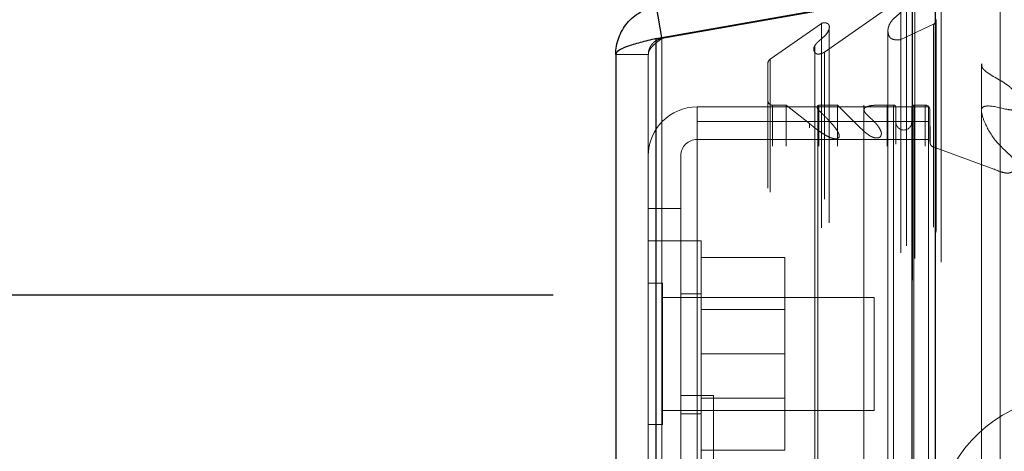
# Model space of a CAD drawing. Header units: inches. Extents: x 0.2 to 10.8, y 0.2 to 8.2.
# Tile 152 of 164: x 5.4178 to 5.5267, y 5.0801 to 5.1278. Entities that reach past the tile are written whole.
import ezdxf

# ---------------------------------------------------------------- set-up
doc = ezdxf.new("R2010")
doc.units = ezdxf.units.IN
doc.header["$MEASUREMENT"] = 0
doc.linetypes.add('HIDDEN', pattern=[0.07500000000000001, 0.05, -0.025])
doc.layers.add('DIMENSIONS', color=140, linetype='Continuous')
doc.styles.add('SLDTEXTSTYLE0', font='TXT', dxfattribs={"width": 0.7})
doc.dimstyles.new('SLDDIMSTYLE0', dxfattribs={"dimtxt": 0.0849609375, "dimasz": 0.13, "dimexe": 0, "dimexo": 0.0625, "dimgap": 0.021240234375, "dimtad": 0, "dimtih": 1, "dimtoh": 1, "dimlfac": 20, "dimrnd": 1e-09, "dimzin": 12, "dimdsep": 46, "dimtxsty": 'SLDTEXTSTYLE0', "dimsah": 1, "dimcen": 0.09, "dimadec": 0, "dimazin": 3, "dimtfac": 1, "dimtofl": 0, "dimtmove": 0, "dimatfit": 3, "dimfxl": 0, "dimfrac": 2, "dimtolj": 1, "dimtzin": 12, "dimarcsym": 0})
doc.dimstyles.new('SLDDIMSTYLE5', dxfattribs={"dimtxt": 0.0849609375, "dimasz": 0.13, "dimexe": 0, "dimexo": 0.0625, "dimgap": 0.021240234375, "dimtad": 0, "dimtih": 1, "dimtoh": 1, "dimdec": 4, "dimlfac": 20, "dimzin": 12, "dimdsep": 46, "dimtxsty": 'SLDTEXTSTYLE0', "dimsah": 1, "dimcen": 0.09, "dimadec": 0, "dimazin": 3, "dimtfac": 1, "dimtdec": 0, "dimtofl": 0, "dimtmove": 0, "dimatfit": 3, "dimfxl": 0, "dimfrac": 2, "dimtolj": 1, "dimtzin": 12, "dimarcsym": 0})

# ---------------------------------------------------------------- blocks, each defined once
blk = doc.blocks.new('_D_17')
at = {"layer": 'DIMENSIONS'}
blk.add_line((5.878189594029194, 5.426307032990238), (5.439038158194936, 5.426307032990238), dxfattribs=at)
for radius, start, end in [(0.5576267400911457, 154.8526864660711, 180), (0.5576267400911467, 205.0000000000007, 230.1473135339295)]:
    blk.add_arc((6.121664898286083, 5.426307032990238), radius, start, end, dxfattribs=at)
for points in [[(5.564038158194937, 5.426307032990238), (5.598762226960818, 5.553170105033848), (5.559024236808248, 5.55774089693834)], [(5.616283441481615, 5.190643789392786), (5.667285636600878, 5.069405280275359), (5.701368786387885, 5.090341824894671)]]:
    blk.add_solid(points, dxfattribs=at)
at = {"layer": 'DIMENSIONS', "insert": (5.475520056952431, 5.349957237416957), "char_height": 0.08333333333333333, "attachment_point": 1, "style": 'SLDTEXTSTYLE0'}
blk.add_mtext('25°', dxfattribs=at)
blk = doc.blocks.new('_D_19')
at = {"layer": 'DIMENSIONS'}
for p, q in [((5.47678632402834, 5.097295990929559), (4.776774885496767, 5.097295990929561)), ((4.901774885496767, 5.097295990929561), (4.901774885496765, 4.580255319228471)), ((4.740200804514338, 4.450124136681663), (4.711670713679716, 4.450124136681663)), ((4.711670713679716, 4.450124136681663), (4.711670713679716, 4.315093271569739)), ((5.063348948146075, 4.450124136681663), (5.091879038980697, 4.450124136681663)), ((5.091879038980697, 4.450124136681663), (5.091879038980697, 4.315093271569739)), ((4.711670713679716, 4.315093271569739), (4.740200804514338, 4.315093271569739)), ((5.091879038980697, 4.315093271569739), (5.063348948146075, 4.315093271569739)), ((4.90177488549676, 3.13474599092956), (4.901774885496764, 4.161042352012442)), ((5.476786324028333, 3.134745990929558), (4.77677488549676, 3.134745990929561))]:
    blk.add_line(p, q, dxfattribs=at)
for points in [[(4.901774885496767, 5.097295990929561), (4.881774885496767, 4.967295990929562), (4.921774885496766, 4.967295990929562)], [(4.90177488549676, 3.13474599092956), (4.92177488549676, 3.26474599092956), (4.881774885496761, 3.26474599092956)]]:
    blk.add_solid(points, dxfattribs=at)
at = {"layer": 'DIMENSIONS', "char_height": 0.08333333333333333, "attachment_point": 1, "style": 'SLDTEXTSTYLE0'}
for s, insert in [('39.25', (4.740200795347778, 4.576566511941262)), ('997.0', (4.740200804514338, 4.422515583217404)), ('OPENING', (4.639737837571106, 4.268464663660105))]:
    blk.add_mtext(s, dxfattribs=dict(at, insert=insert))

msp = doc.modelspace()

# ---------------------------------------------------------------- linework, layer by layer
at = {"color": 7, "linetype": 'HIDDEN', "lineweight": 18}
for p, q in [((5.516569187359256, 3.098958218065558), (5.516569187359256, 5.133123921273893)), ((5.516569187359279, 3.098958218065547), (5.516569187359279, 5.133123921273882)), ((5.519729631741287, 5.131129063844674), (5.488817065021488, 5.125678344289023)), ((5.488817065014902, 5.12567277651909), (5.519729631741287, 5.131123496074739)), ((5.506832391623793, 5.124163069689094), (5.5152865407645, 5.130082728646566)), ((5.515286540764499, 3.101999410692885), (5.515286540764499, 5.130082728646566)), ((5.516518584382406, 5.130667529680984), (5.516518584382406, 3.101414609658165)), ((5.516824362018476, 3.101360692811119), (5.516824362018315, 5.13072144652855)), ((5.519729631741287, 3.100958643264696), (5.519729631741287, 5.131123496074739)), ((5.515881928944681, 3.102752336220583), (5.515881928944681, 5.129352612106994)), ((5.526262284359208, 5.129625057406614), (5.526262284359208, 3.102456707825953)), ((5.500822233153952, 5.12338164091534), (5.506481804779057, 5.127344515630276)), ((5.506481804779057, 3.104737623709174), (5.506481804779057, 5.127344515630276)), ((5.515267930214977, 5.125554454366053), (5.518878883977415, 5.127254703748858)), ((5.518878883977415, 3.104827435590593), (5.518878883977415, 5.127254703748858)), ((5.518878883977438, 3.104827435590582), (5.518878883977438, 5.127254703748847)), ((5.519149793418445, 3.104249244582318), (5.519149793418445, 5.127832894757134)), ((5.519165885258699, 3.104375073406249), (5.519165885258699, 5.127707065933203)), ((5.488799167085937, 5.125779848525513), (5.488817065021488, 5.125678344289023)), ((5.50734075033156, 5.126787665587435), (5.50734075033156, 5.126790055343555)), ((5.507340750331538, 3.1052920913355), (5.507340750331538, 5.126787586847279)), ((5.513847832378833, 5.126541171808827), (5.513847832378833, 5.126540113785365)), ((5.51384783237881, 5.126540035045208), (5.51384783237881, 3.105546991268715)), ((5.488191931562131, 5.12567277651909), (5.488817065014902, 5.12567277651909)), ((5.488191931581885, 5.125672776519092), (5.488191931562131, 3.106409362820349)), ((5.488817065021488, 3.106409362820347), (5.488817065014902, 5.12567277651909)), ((5.488817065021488, 5.125672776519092), (5.488817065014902, 3.106409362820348)), ((5.505773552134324, 5.12492660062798), (5.505773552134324, 5.124924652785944)), ((5.505773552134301, 5.124924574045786), (5.505773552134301, 3.107154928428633)), ((5.515267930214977, 3.106527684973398), (5.515267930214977, 5.125554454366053)), ((5.487329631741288, 5.123905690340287), (5.483729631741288, 5.12390569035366)), ((5.487329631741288, 5.123905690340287), (5.487329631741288, 3.108176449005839)), ((5.506832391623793, 3.107919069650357), (5.506832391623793, 5.124163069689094)), ((5.500562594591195, 3.109138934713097), (5.500562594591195, 5.122943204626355)), ((5.500822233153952, 3.108700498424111), (5.500822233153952, 5.12338164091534)), ((5.524200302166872, 5.122866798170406), (5.524200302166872, 5.122865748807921)), ((5.524200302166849, 5.122865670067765), (5.524200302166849, 3.109215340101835)), ((5.492729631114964, 5.116516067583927), (5.492729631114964, 5.118124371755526)), ((5.518329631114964, 5.118124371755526), (5.492729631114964, 5.118124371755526)), ((5.501062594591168, 3.113769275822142), (5.501062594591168, 5.118312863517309)), ((5.50258214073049, 5.118312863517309), (5.501062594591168, 5.118312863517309)), ((5.501062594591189, 3.113769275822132), (5.501062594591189, 5.118312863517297)), ((5.505167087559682, 5.116293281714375), (5.502582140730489, 5.118312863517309)), ((5.50258214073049, 3.113769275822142), (5.50258214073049, 5.118312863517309)), ((5.506075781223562, 5.118312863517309), (5.506075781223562, 5.117914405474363)), ((5.506203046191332, 3.113769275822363), (5.506203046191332, 5.118312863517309)), ((5.508270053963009, 5.118312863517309), (5.506203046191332, 5.118312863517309)), ((5.508270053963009, 3.113769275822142), (5.508270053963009, 5.118312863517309)), ((5.510864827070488, 5.115735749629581), (5.508270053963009, 5.118312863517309)), ((5.511193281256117, 5.118312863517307), (5.511193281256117, 5.11777123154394)), ((5.513772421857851, 3.113769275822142), (5.513772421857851, 5.118312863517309)), ((5.514476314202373, 5.118312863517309), (5.513772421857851, 5.118312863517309)), ((5.514476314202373, 5.118312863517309), (5.514476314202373, 3.113769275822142)), ((5.514476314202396, 3.113769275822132), (5.514476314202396, 5.118312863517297)), ((5.516726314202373, 3.113769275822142), (5.516726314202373, 5.118312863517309)), ((5.517970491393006, 5.118312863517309), (5.516726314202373, 5.118312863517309)), ((5.516726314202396, 5.118312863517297), (5.516726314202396, 3.113769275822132)), ((5.517970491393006, 3.113769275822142), (5.517970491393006, 5.118312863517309)), ((5.517970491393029, 3.113769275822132), (5.517970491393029, 5.118312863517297)), ((5.518329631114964, 5.116516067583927), (5.518329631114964, 5.118124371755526)), ((5.506075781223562, 5.117914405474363), (5.506075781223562, 3.114167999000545)), ((5.511193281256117, 5.11777123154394), (5.511193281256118, 3.114309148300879)), ((5.514726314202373, 3.114019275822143), (5.514726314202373, 5.118062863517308)), ((5.516476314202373, 5.118062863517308), (5.516476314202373, 3.114019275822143)), ((5.518476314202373, 3.114269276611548), (5.518476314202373, 5.117812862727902)), ((5.518518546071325, 5.114164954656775), (5.518476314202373, 5.117812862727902)), ((5.518476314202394, 3.114269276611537), (5.518476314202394, 5.117812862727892)), ((5.492729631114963, 5.116516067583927), (5.492729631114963, 5.074516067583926)), ((5.518329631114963, 5.116516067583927), (5.492729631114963, 5.116516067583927)), ((5.505167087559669, 3.115788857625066), (5.505167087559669, 5.116293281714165)), ((5.518329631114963, 5.116516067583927), (5.518329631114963, 3.115566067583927)), ((5.508431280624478, 5.115074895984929), (5.508431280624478, 5.115075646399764)), ((5.508431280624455, 3.117011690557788), (5.508431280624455, 5.115074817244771)), ((5.510864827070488, 3.116346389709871), (5.510864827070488, 5.115735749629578)), ((5.510864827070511, 3.11634638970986), (5.510864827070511, 5.115735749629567)), ((5.512997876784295, 3.116494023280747), (5.512997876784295, 5.1155872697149)), ((5.518329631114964, 5.114524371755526), (5.492729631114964, 5.114524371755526)), ((5.518518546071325, 3.117917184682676), (5.518518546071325, 5.114164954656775)), ((5.518518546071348, 3.117917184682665), (5.518518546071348, 5.114164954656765)), ((5.490929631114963, 5.112724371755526), (5.490929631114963, 5.106874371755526)), ((5.518846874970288, 3.118381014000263), (5.518846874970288, 5.113701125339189)), ((5.525562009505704, 5.111246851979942), (5.518846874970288, 5.113701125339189)), ((5.51884687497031, 3.118381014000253), (5.51884687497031, 5.113701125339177)), ((5.525562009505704, 3.120835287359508), (5.525562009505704, 5.111246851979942)), ((5.490929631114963, 5.106874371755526), (5.487329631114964, 5.106874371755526)), ((5.490929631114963, 5.106874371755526), (5.490929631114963, 5.074516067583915)), ((5.490929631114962, 5.103324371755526), (5.487329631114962, 5.103324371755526)), ((5.493179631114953, 5.103324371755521), (5.490929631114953, 5.103324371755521)), ((5.493179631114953, 5.090824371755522), (5.493179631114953, 5.103324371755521)), ((5.493179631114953, 5.101474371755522), (5.502429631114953, 5.101474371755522)), ((5.502429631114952, 5.090824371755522), (5.502429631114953, 5.101474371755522)), ((5.488892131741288, 5.098636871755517), (5.487329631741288, 5.098636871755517)), ((5.488892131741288, 5.090824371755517), (5.488892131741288, 5.098636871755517)), ((5.493179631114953, 5.097449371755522), (5.490929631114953, 5.097449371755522)), ((5.512329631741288, 5.097074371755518), (5.488892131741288, 5.097074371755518)), ((5.512329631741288, 5.090824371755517), (5.512329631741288, 5.097074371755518)), ((5.502429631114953, 5.095721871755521), (5.493179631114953, 5.095721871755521)), ((5.488892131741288, 5.083011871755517), (5.488892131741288, 5.090824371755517)), ((5.493179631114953, 5.078324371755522), (5.493179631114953, 5.090824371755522)), ((5.493179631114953, 5.090824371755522), (5.502429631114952, 5.090824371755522)), ((5.502429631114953, 5.080174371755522), (5.502429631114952, 5.090824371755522)), ((5.512329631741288, 5.084574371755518), (5.512329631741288, 5.090824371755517)), ((5.494529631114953, 5.08623933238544), (5.490929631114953, 5.08623933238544)), ((5.493179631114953, 5.085926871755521), (5.502429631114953, 5.085926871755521)), ((5.494529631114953, 5.08623933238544), (5.494529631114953, 5.052389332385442)), ((5.488892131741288, 5.084574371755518), (5.512329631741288, 5.084574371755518)), ((5.490929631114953, 5.084199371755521), (5.493179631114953, 5.084199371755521)), ((5.487329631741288, 5.083011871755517), (5.488892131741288, 5.083011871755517)), ((5.493179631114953, 5.080174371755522), (5.502429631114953, 5.080174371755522))]:
    msp.add_line(p, q, dxfattribs=at)
at = {"color": 7, "linetype": 'Continuous', "lineweight": 25}
for p, q in [((5.488191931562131, 5.12567277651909), (5.519104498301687, 5.131123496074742)), ((5.519104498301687, 3.100958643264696), (5.519104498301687, 5.131123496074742)), ((5.488191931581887, 5.129223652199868), (5.488799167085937, 5.125779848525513)), ((5.488191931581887, 3.106409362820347), (5.488191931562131, 5.12567277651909)), ((5.483729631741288, 5.12390569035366), (5.483729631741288, 3.108176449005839))]:
    msp.add_line(p, q, dxfattribs=at)
at = {"color": 7, "linetype": 'HIDDEN', "lineweight": 18, "flags": 128}
for points in [[(5.524207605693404, 5.11751799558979), (5.524207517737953, 4.124124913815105), (5.524207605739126, 3.114563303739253)], [(5.524207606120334, 5.117520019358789), (5.524207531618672, 4.136719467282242), (5.52420760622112, 3.114563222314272)]]:
    msp.add_lwpolyline(points, dxfattribs=at)
at = {"color": 7, "linetype": 'HIDDEN', "lineweight": 18}
for centre, radius, start, end in [((5.5186658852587, 5.127707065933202), 0.0005000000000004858, 295.2138142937, 14.57562494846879), ((5.501062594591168, 5.122943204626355), 0.0004999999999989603, 118.7326247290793, 180), ((5.492729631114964, 5.112724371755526), 0.005399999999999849, 90, 180), ((5.501062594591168, 5.118812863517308), 0.0004999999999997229, 180, 270.0000000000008), ((5.514476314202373, 5.118062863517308), 0.0002500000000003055, 0, 90), ((5.516726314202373, 5.118062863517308), 0.0002500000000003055, 90, 180), ((5.517970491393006, 5.11780700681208), 0.0005058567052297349, 0.6632841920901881, 90), ((5.515601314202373, 5.116437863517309), 0.0008750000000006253, 180, 0), ((5.492729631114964, 5.112724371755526), 0.001800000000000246, 90, 180), ((5.519018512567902, 5.114170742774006), 0.0005000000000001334, 180.6632841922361, 249.9234572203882), ((5.534162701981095, 5.071138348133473), 0.01500000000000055, 112.0193813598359, 180)]:
    msp.add_arc(centre, radius, start, end, dxfattribs=at)
for points, knots in [([(5.515286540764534, 5.130082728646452), (5.515307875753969, 5.130088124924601), (5.515351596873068, 5.130099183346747), (5.515424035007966, 5.130102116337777), (5.515500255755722, 5.130094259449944), (5.515579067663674, 5.130074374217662), (5.515657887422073, 5.130042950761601), (5.515733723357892, 5.130000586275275), (5.515802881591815, 5.129948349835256), (5.51586591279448, 5.12988262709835), (5.515931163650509, 5.129781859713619), (5.515988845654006, 5.129556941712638), (5.515852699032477, 5.129251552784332), (5.515584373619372, 5.128890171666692), (5.515223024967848, 5.128521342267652), (5.514782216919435, 5.128144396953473), (5.514426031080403, 5.127824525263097), (5.514195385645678, 5.127540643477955), (5.514046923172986, 5.127309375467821), (5.513919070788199, 5.127028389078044), (5.513839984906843, 5.126695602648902), (5.513843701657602, 5.126344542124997), (5.513919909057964, 5.126016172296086), (5.514060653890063, 5.125786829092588), (5.514240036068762, 5.125645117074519), (5.514458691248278, 5.125564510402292), (5.514709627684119, 5.125526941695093), (5.514986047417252, 5.125521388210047), (5.515172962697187, 5.125543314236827), (5.515267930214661, 5.125554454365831)], [0, 0, 0, 0, 0.00801566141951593, 0.01642624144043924, 0.02548130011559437, 0.03532265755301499, 0.04596837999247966, 0.05731829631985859, 0.0691868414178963, 0.08154973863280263, 0.09716460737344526, 0.1262066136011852, 0.1938647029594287, 0.2508569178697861, 0.3344528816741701, 0.4187957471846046, 0.501014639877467, 0.5361129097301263, 0.5786151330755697, 0.6281782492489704, 0.6848127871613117, 0.7500089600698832, 0.8064906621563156, 0.8477526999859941, 0.8748195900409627, 0.9022650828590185, 0.9327237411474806, 0.9658184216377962, 1, 1, 1, 1]), ([(5.506481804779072, 5.12734451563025), (5.5065063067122, 5.12735715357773), (5.506555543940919, 5.127382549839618), (5.506642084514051, 5.127406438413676), (5.506734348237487, 5.127419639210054), (5.506830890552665, 5.127421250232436), (5.506928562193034, 5.12741160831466), (5.507024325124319, 5.127390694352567), (5.507114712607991, 5.127358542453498), (5.507195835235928, 5.12731518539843), (5.507278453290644, 5.127248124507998), (5.507349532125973, 5.127129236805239), (5.507367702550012, 5.126970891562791), (5.507351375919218, 5.126803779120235), (5.507272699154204, 5.126516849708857), (5.507006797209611, 5.126072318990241), (5.506529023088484, 5.125677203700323), (5.50613517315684, 5.125342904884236), (5.505882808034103, 5.125085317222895), (5.505690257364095, 5.124804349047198), (5.505606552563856, 5.124503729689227), (5.505686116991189, 5.124232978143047), (5.505841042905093, 5.124043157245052), (5.505998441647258, 5.123960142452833), (5.506155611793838, 5.123944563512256), (5.506315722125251, 5.123966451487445), (5.506476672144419, 5.124012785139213), (5.506650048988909, 5.124081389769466), (5.506763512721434, 5.124132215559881), (5.506832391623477, 5.124163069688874)], [0, 0, 0, 0, 0.01286879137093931, 0.0258601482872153, 0.03915414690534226, 0.05280973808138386, 0.06678895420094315, 0.08099193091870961, 0.09530063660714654, 0.1096358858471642, 0.1240351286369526, 0.1483514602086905, 0.1869717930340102, 0.21698934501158, 0.2495702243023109, 0.3631535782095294, 0.4986136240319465, 0.563588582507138, 0.6272607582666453, 0.6891535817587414, 0.7481889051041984, 0.8066944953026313, 0.8499554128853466, 0.8739836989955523, 0.8919318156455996, 0.9150774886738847, 0.9430074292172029, 0.9654022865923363, 1, 1, 1, 1]), ([(5.488817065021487, 5.125678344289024), (5.488758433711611, 5.125666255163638), (5.488641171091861, 5.125642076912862), (5.48847096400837, 5.125583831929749), (5.488307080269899, 5.1255101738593), (5.488151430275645, 5.125420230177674), (5.488005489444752, 5.125315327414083), (5.487870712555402, 5.125196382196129), (5.487717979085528, 5.125031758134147), (5.48756265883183, 5.124810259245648), (5.48743023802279, 5.124524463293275), (5.487345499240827, 5.124219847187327), (5.4873349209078, 5.124010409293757), (5.487329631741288, 5.123905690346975)], [0, 0, 0, 0, 0.07144899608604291, 0.1428979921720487, 0.2143469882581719, 0.2857959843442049, 0.3572449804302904, 0.4286939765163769, 0.5001429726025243, 0.6251072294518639, 0.7500714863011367, 0.8750357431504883, 0.9999999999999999, 0.9999999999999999, 0.9999999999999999, 0.9999999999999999]), ([(5.487329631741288, 5.123905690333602), (5.487331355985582, 5.123947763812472), (5.48733480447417, 5.124031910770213), (5.487362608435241, 5.12415813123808), (5.487406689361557, 5.124284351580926), (5.4874682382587, 5.124410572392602), (5.487546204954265, 5.124536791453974), (5.487639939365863, 5.124663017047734), (5.487775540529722, 5.124820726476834), (5.487966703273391, 5.125010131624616), (5.488225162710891, 5.125231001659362), (5.488510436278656, 5.125451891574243), (5.488714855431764, 5.125599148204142), (5.488817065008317, 5.12567277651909)], [0, 0, 0, 0, 0.07144899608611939, 0.1428979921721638, 0.2143469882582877, 0.2857959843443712, 0.357244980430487, 0.4286939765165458, 0.5001429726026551, 0.6251072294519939, 0.7500714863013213, 0.8750357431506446, 0.9999999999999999, 0.9999999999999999, 0.9999999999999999, 0.9999999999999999]), ([(5.524221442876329, 5.122865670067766), (5.524218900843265, 5.122785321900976), (5.524213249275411, 5.122606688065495), (5.524324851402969, 5.122394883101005), (5.524438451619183, 5.122253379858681), (5.525294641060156, 5.121493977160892), (5.526900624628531, 5.120882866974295), (5.528033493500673, 5.119639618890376), (5.528390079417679, 5.118986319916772), (5.528492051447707, 5.118551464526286), (5.52849136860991, 5.118231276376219), (5.528345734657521, 5.117972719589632), (5.528191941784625, 5.117864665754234), (5.528034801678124, 5.117813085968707), (5.527684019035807, 5.117749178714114), (5.526626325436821, 5.117868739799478), (5.525616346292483, 5.118236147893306), (5.524715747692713, 5.118219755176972), (5.524518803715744, 5.118177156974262), (5.524403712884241, 5.118131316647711), (5.524315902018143, 5.11806392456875), (5.524235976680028, 5.117962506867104), (5.524169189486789, 5.117747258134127), (5.52426338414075, 5.117126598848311), (5.524765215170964, 5.115847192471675), (5.525722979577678, 5.114290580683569), (5.52696513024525, 5.113145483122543), (5.527657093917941, 5.112516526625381), (5.527939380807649, 5.112130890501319), (5.528057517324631, 5.111821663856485), (5.528028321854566, 5.111497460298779), (5.527891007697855, 5.11121093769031), (5.527713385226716, 5.110999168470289), (5.527492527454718, 5.110880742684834), (5.527309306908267, 5.110824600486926), (5.527112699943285, 5.110801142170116), (5.526845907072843, 5.110813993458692), (5.526308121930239, 5.110941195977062), (5.525876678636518, 5.111117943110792), (5.525562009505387, 5.111246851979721)], [0, 0, 0, 0, 0.01288307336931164, 0.02864225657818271, 0.03587590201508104, 0.03998860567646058, 0.1779130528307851, 0.2447476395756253, 0.2747309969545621, 0.2910971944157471, 0.3163395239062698, 0.3258229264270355, 0.3339673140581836, 0.3409842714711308, 0.3459439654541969, 0.3751442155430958, 0.4605632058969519, 0.4723889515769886, 0.4772075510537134, 0.4839505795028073, 0.4878974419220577, 0.4922573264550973, 0.5024488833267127, 0.5214675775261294, 0.594035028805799, 0.7162656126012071, 0.7931925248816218, 0.8291151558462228, 0.8461587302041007, 0.8627279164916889, 0.87939568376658, 0.8969579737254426, 0.9128761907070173, 0.9203607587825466, 0.927917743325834, 0.9354320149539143, 0.9430090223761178, 0.9584341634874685, 1, 1, 1, 1]), ([(5.506203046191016, 5.118312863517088), (5.506190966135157, 5.118307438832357), (5.506158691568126, 5.118292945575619), (5.506107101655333, 5.118260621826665), (5.506047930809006, 5.118207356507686), (5.506002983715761, 5.118124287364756), (5.506017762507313, 5.118012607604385), (5.506077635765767, 5.117902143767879), (5.506211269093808, 5.117722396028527), (5.506444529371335, 5.117511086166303), (5.50672746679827, 5.117220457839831), (5.507017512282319, 5.116927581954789), (5.507300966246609, 5.116631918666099), (5.507584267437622, 5.116320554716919), (5.507865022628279, 5.115992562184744), (5.508135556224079, 5.115646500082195), (5.508328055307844, 5.115343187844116), (5.508436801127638, 5.11508880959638), (5.508487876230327, 5.114889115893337), (5.508426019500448, 5.114732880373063), (5.508319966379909, 5.114647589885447), (5.508217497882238, 5.114609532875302), (5.508090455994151, 5.114594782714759), (5.507945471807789, 5.114598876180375), (5.507789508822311, 5.114622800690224), (5.507591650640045, 5.114677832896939), (5.507344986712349, 5.114780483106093), (5.507039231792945, 5.114934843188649), (5.506696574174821, 5.115138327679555), (5.506362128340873, 5.115361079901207), (5.506054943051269, 5.115582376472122), (5.505790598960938, 5.115775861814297), (5.505554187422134, 5.115956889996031), (5.505346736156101, 5.116126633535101), (5.505224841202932, 5.116239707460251), (5.505167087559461, 5.11629328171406)], [0, 0, 0, 0, 0.004393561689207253, 0.01173838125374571, 0.02163481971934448, 0.03350566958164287, 0.04779306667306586, 0.06568677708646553, 0.08271741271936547, 0.1309393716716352, 0.1816873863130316, 0.2321676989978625, 0.2822821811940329, 0.3319640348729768, 0.3859283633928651, 0.4419290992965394, 0.4994657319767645, 0.5270850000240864, 0.5544187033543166, 0.5825390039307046, 0.5921652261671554, 0.6028740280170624, 0.6156206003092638, 0.6301815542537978, 0.6459191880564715, 0.6630307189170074, 0.6933290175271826, 0.7305967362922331, 0.7749517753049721, 0.8266059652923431, 0.8674982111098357, 0.9053336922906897, 0.9400534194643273, 0.9715974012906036, 1, 1, 1, 1]), ([(5.513772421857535, 5.118312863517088), (5.513591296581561, 5.118317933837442), (5.513252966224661, 5.118327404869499), (5.51278077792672, 5.118321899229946), (5.512379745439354, 5.118303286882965), (5.512030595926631, 5.118268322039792), (5.511725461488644, 5.118212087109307), (5.511462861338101, 5.118128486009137), (5.511295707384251, 5.118012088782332), (5.511198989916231, 5.117874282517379), (5.511183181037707, 5.11772141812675), (5.511268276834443, 5.117561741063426), (5.511424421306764, 5.117342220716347), (5.511701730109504, 5.117074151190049), (5.512060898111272, 5.116753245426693), (5.512363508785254, 5.116450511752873), (5.512612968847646, 5.116173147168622), (5.512813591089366, 5.115913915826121), (5.51299641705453, 5.11561234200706), (5.513118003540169, 5.115336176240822), (5.513122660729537, 5.115091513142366), (5.513080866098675, 5.114940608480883), (5.513005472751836, 5.114820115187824), (5.512895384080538, 5.11472977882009), (5.512711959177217, 5.114677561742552), (5.512452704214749, 5.114686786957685), (5.512142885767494, 5.114764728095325), (5.511861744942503, 5.114912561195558), (5.51161033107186, 5.115090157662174), (5.51136252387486, 5.115278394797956), (5.511111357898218, 5.115496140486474), (5.510949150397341, 5.115653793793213), (5.510864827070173, 5.115735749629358)], [0, 0, 0, 0, 0.05196159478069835, 0.09706091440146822, 0.1353186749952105, 0.167115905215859, 0.1979920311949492, 0.225617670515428, 0.2492849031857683, 0.2626017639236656, 0.2884785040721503, 0.3076344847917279, 0.3310504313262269, 0.3875519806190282, 0.4441018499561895, 0.4992353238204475, 0.5342989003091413, 0.574369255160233, 0.6192489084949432, 0.6687661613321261, 0.6919634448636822, 0.7161595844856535, 0.7318433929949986, 0.7464290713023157, 0.7616257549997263, 0.7869110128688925, 0.8189731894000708, 0.8545526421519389, 0.886257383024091, 0.9210874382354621, 0.9589774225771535, 1, 1, 1, 1])]:
    msp.add_open_spline(points, degree=3, knots=knots, dxfattribs=at)
at = {"color": 7, "linetype": 'Continuous', "lineweight": 25}
for points in [[(5.483729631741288, 5.123905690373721), (5.483729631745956, 5.124534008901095), (5.483840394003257, 5.125162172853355), (5.484270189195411, 5.126343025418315), (5.484589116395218, 5.126895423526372), (5.485396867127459, 5.127858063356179), (5.485885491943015, 5.128268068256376), (5.486973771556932, 5.12889638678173), (5.487573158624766, 5.129114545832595), (5.488191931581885, 5.129223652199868)], [(5.488191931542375, 5.12567277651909), (5.487573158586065, 5.125525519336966), (5.486973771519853, 5.125378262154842), (5.485885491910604, 5.125083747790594), (5.485396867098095, 5.12493649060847), (5.484589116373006, 5.124641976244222), (5.484270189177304, 5.124494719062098), (5.483840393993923, 5.12420020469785), (5.483729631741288, 5.124052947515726), (5.483729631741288, 5.123905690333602)]]:
    msp.add_open_spline(points, degree=3, knots=[0, 0, 0, 0, 0.25, 0.25, 0.5, 0.5, 0.75, 0.75, 1, 1, 1, 1], dxfattribs=at)

# ---------------------------------------------------------------- dimensions: what is measured, and where the dimension line sits
at = {"layer": 'DIMENSIONS'}
dim = msp.add_angular_dim_2l(base=(5.577411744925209, 5.547699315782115), line1=((5.928189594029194, 5.426307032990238), (6.121664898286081, 5.426307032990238)), line2=((5.539573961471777, 5.154873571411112), (6.121664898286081, 5.426307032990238)), dimstyle='SLDDIMSTYLE5', dxfattribs=at)
dim.commit()
dim.dimension.update_dxf_attribs({"geometry": '_D_17', "text_midpoint": (5.576291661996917, 5.310050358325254), "dimtype": 162})
dim = msp.add_linear_dim(base=(4.901774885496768, 5.097295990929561), p1=(5.526786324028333, 3.134745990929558), p2=(5.52678632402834, 5.097295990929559), angle=90.0000000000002, text='<>\\POPENING', dimstyle='SLDDIMSTYLE0', dxfattribs=at)
dim.commit()
dim.dimension.update_dxf_attribs({"geometry": '_D_19', "text_midpoint": (4.901774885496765, 4.370648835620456), "dimtype": 160})

doc.saveas('drawing.dxf')
